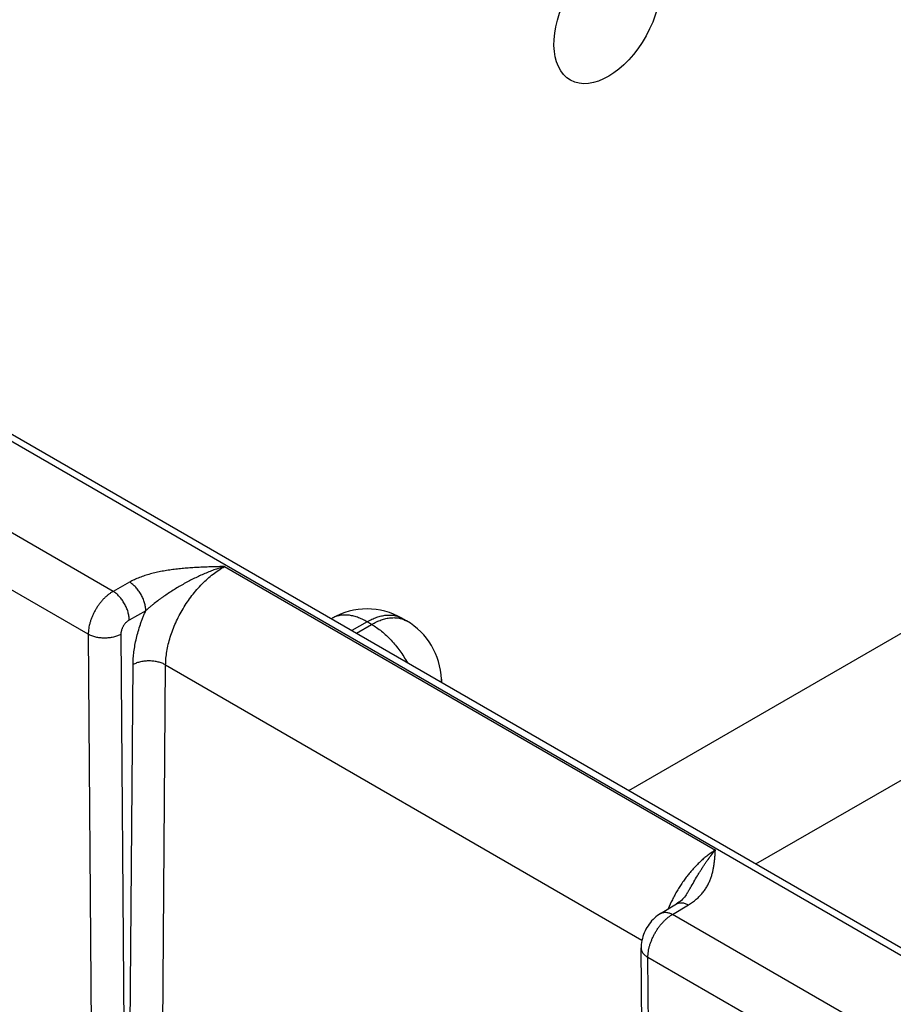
# Model space of a CAD drawing. Header units: inches. Extents: x 0 to 34, y 0 to 22.
# Tile 45 of 78: x 22.786 to 23.537, y 16.608 to 17.455. Entities that reach past the tile are written whole.
import ezdxf

# ---------------------------------------------------------------- set-up
doc = ezdxf.new("R2010")
doc.units = ezdxf.units.IN
doc.header["$LTSCALE"] = 1.87
doc.header["$MEASUREMENT"] = 0
doc.layers.get('0').update_dxf_attribs({"linetype": 'CONTINUOUS'})

msp = doc.modelspace()

# ---------------------------------------------------------------- linework, layer by layer
at = {"color": 7, "linetype": 'CONTINUOUS'}
for p, q in [((22.19974, 17.42631), (24.79498, 15.92786)), ((22.20925, 17.42726), (24.80448, 15.9288)), ((23.30984, 16.79179), (24.35034, 17.39255)), ((23.41918, 16.72866), (24.40548, 17.29814)), ((22.86607, 16.96315), (22.68973, 17.06497)), ((22.84473, 16.92627), (22.66865, 17.02794)), ((22.96191, 16.98448), (23.38429, 16.74061)), ((22.88028, 16.97108), (22.86607, 16.96315)), ((22.89418, 16.94644), (22.87996, 16.93852)), ((23.0546, 16.94), (23.05387, 16.93958)), ((23.11854, 16.93773), (23.1146, 16.94)), ((23.0846, 16.93703), (23.07145, 16.92943)), ((23.07538, 16.92716), (23.08854, 16.93476)), ((23.08854, 16.93476), (23.0846, 16.93703)), ((22.84473, 16.92627), (22.84835, 16.45853)), ((22.87277, 16.92627), (22.87638, 16.45854)), ((22.8799, 16.46057), (22.88327, 16.90018)), ((22.90794, 16.46028), (22.9113, 16.89989)), ((22.9113, 16.89989), (23.32113, 16.66327)), ((23.14851, 16.88758), (23.14859, 16.88489)), ((23.33708, 16.68611), (23.35081, 16.69432)), ((23.34734, 16.68527), (23.36107, 16.69348)), ((23.52368, 16.58346), (23.34734, 16.68527)), ((23.32389, 16.18874), (23.3204, 16.6564)), ((23.32974, 16.18058), (23.32626, 16.64824)), ((23.50234, 16.54657), (23.32626, 16.64824))]:
    msp.add_line(p, q, dxfattribs=at)
for points in [[(23.35957, 16.70271), (23.35924, 16.70218), (23.35854, 16.70116), (23.35777, 16.70016), (23.35692, 16.69919), (23.35601, 16.69826), (23.35504, 16.69736), (23.35401, 16.69651), (23.35294, 16.69571), (23.35183, 16.69495), (23.35081, 16.69432)], [(23.33708, 16.68611), (23.33587, 16.68534), (23.3345, 16.68438), (23.33316, 16.68332), (23.33188, 16.68219), (23.33064, 16.68098), (23.32946, 16.67971), (23.32835, 16.67838), (23.3273, 16.67701), (23.32632, 16.67559), (23.32542, 16.67414), (23.32457, 16.67264), (23.3238, 16.67111), (23.3231, 16.66953), (23.32247, 16.66793), (23.32191, 16.66628), (23.32144, 16.66461), (23.32105, 16.66293), (23.32075, 16.66123), (23.32054, 16.65953), (23.32042, 16.65784), (23.3204, 16.6564)]]:
    msp.add_lwpolyline(points, dxfattribs=at)
for centre, radius, start, end in [((23.0846, 16.88804), 0.06, 59.99835, 120.0016), ((23.08854, 16.88577), 0.06, 1.73192, 59.9984), ((23.12843, 16.88698), 0.02009, 354.34594, 1.7241)]:
    msp.add_arc(centre, radius, start, end, dxfattribs=at)
msp.add_ellipse((23.29135, 17.45956), major_axis=(0.03162, 0.05675), ratio=0.587319, dxfattribs=at)
for points, knots in [([(22.96191, 16.98448), (22.9601, 16.98445), (22.95648, 16.98437), (22.95106, 16.98423), (22.94564, 16.98406), (22.94022, 16.98383), (22.93482, 16.98354), (22.92943, 16.98316), (22.92407, 16.98268), (22.91962, 16.98218), (22.91609, 16.98171), (22.91346, 16.98132), (22.91085, 16.98089), (22.90826, 16.98042), (22.90569, 16.97991), (22.90232, 16.97918), (22.89819, 16.97815), (22.89338, 16.97671), (22.8895, 16.97533), (22.88652, 16.97412), (22.88437, 16.97317), (22.88229, 16.97216), (22.88094, 16.97145), (22.88028, 16.97108)], [0, 0, 0, 0, 0.065012, 0.130014, 0.194993, 0.259926, 0.32478, 0.389504, 0.454027, 0.518257, 0.550226, 0.582073, 0.613778, 0.645318, 0.67667, 0.707808, 0.769315, 0.829584, 0.888328, 0.917035, 0.945243, 0.972911, 1, 1, 1, 1]), ([(22.96191, 16.98448), (22.95886, 16.98362), (22.95432, 16.98214), (22.94835, 16.97987), (22.94386, 16.97801), (22.93941, 16.976), (22.93499, 16.97386), (22.93061, 16.97158), (22.92627, 16.9692), (22.92197, 16.9667), (22.91773, 16.96411), (22.91355, 16.96142), (22.91012, 16.9591), (22.90742, 16.95719), (22.90475, 16.95526), (22.90214, 16.95328), (22.89959, 16.95123), (22.89773, 16.94967), (22.89592, 16.94808), (22.89475, 16.94699), (22.89418, 16.94644)], [0, 0, 0, 0, 0.121355, 0.182864, 0.244854, 0.307266, 0.370038, 0.433101, 0.496388, 0.55983, 0.623357, 0.686893, 0.750351, 0.782016, 0.813612, 0.876499, 0.907729, 0.938758, 0.969537, 1, 1, 1, 1]), ([(22.9113, 16.89989), (22.91132, 16.9018), (22.91152, 16.90571), (22.91229, 16.91164), (22.91353, 16.91772), (22.91523, 16.92388), (22.91737, 16.93008), (22.91994, 16.93626), (22.9229, 16.94234), (22.92623, 16.94829), (22.92989, 16.95404), (22.93386, 16.95953), (22.9381, 16.96472), (22.94256, 16.96956), (22.9472, 16.974), (22.95199, 16.97799), (22.95687, 16.98151), (22.96023, 16.98356), (22.96191, 16.98448)], [0, 0, 0, 0, 0.055899, 0.114223, 0.174747, 0.237188, 0.301221, 0.366485, 0.432594, 0.499145, 0.565724, 0.631921, 0.697331, 0.761564, 0.824255, 0.885075, 0.943735, 1, 1, 1, 1]), ([(22.89418, 16.94644), (22.89418, 16.94699), (22.89413, 16.94811), (22.89393, 16.94981), (22.89359, 16.95156), (22.89313, 16.95334), (22.89255, 16.95514), (22.89185, 16.95693), (22.89104, 16.9587), (22.89012, 16.96043), (22.88912, 16.96211), (22.88802, 16.96372), (22.88686, 16.96524), (22.88563, 16.96666), (22.88435, 16.96797), (22.88303, 16.96915), (22.88168, 16.97019), (22.88075, 16.9708), (22.88028, 16.97108)], [0, 0, 0, 0, 0.055931, 0.1144, 0.175155, 0.237889, 0.302248, 0.367844, 0.434267, 0.501087, 0.56787, 0.634179, 0.69959, 0.763693, 0.826107, 0.886487, 0.944531, 1, 1, 1, 1]), ([(22.86607, 16.96315), (22.86571, 16.96295), (22.865, 16.96252), (22.86359, 16.96159), (22.86184, 16.96029), (22.8598, 16.95853), (22.85782, 16.95659), (22.85593, 16.95446), (22.85413, 16.95219), (22.85244, 16.94978), (22.85089, 16.94727), (22.84949, 16.94467), (22.84824, 16.94202), (22.84717, 16.93933), (22.84628, 16.93664), (22.84559, 16.93396), (22.84509, 16.93133), (22.84484, 16.92918), (22.84474, 16.9275), (22.84473, 16.92668), (22.84473, 16.92627)], [0, 0, 0, 0, 0.027687, 0.056023, 0.114526, 0.175278, 0.23798, 0.302288, 0.367821, 0.434173, 0.500922, 0.56764, 0.633896, 0.69927, 0.76336, 0.825791, 0.886224, 0.944367, 0.972511, 1, 1, 1, 1]), ([(22.87996, 16.93852), (22.87996, 16.93906), (22.87992, 16.94018), (22.87971, 16.94189), (22.87938, 16.94364), (22.87892, 16.94542), (22.87834, 16.94721), (22.87764, 16.949), (22.87682, 16.95077), (22.87591, 16.95251), (22.8749, 16.95418), (22.87381, 16.95579), (22.87264, 16.95731), (22.87141, 16.95873), (22.87013, 16.96004), (22.86881, 16.96122), (22.86747, 16.96226), (22.86654, 16.96287), (22.86607, 16.96315)], [0, 0, 0, 0, 0.055931, 0.1144, 0.175156, 0.237889, 0.302248, 0.367845, 0.434267, 0.501087, 0.56787, 0.634179, 0.69959, 0.763693, 0.826108, 0.886487, 0.944531, 1, 1, 1, 1]), ([(22.87996, 16.93852), (22.87972, 16.93838), (22.87924, 16.93808), (22.87829, 16.93739), (22.87739, 16.93657), (22.87654, 16.93564), (22.87594, 16.93489), (22.87537, 16.93409), (22.87485, 16.93326), (22.87437, 16.93239), (22.87395, 16.93151), (22.87359, 16.93062), (22.87329, 16.92972), (22.87306, 16.92883), (22.87291, 16.9281), (22.87284, 16.92752), (22.8728, 16.92709), (22.87277, 16.92668), (22.87277, 16.92641), (22.87277, 16.92627)], [0, 0, 0, 0, 0.056258, 0.114959, 0.238601, 0.302972, 0.368527, 0.43487, 0.501581, 0.568235, 0.634406, 0.699684, 0.763676, 0.826005, 0.886345, 0.915683, 0.944419, 0.972534, 1, 1, 1, 1]), ([(22.88327, 16.90018), (22.88328, 16.90199), (22.88343, 16.90568), (22.88398, 16.91128), (22.88488, 16.91701), (22.8861, 16.92283), (22.88765, 16.92872), (22.88919, 16.93364), (22.89058, 16.93758), (22.8917, 16.94054), (22.8929, 16.9435), (22.89374, 16.94546), (22.89418, 16.94644)], [0, 0, 0, 0, 0.113799, 0.231376, 0.3525, 0.476886, 0.604208, 0.7341, 0.799891, 0.866174, 0.932896, 1, 1, 1, 1]), ([(23.0846, 16.93703), (23.08325, 16.93781), (23.08119, 16.93889), (23.0784, 16.9401), (23.0757, 16.94112), (23.07301, 16.94191), (23.07033, 16.94243), (23.06838, 16.94269), (23.06648, 16.94282), (23.06461, 16.94281), (23.0628, 16.94268), (23.06103, 16.94241), (23.05933, 16.94201), (23.05768, 16.94147), (23.0561, 16.94081), (23.05509, 16.94028), (23.0546, 16.94)], [0, 0, 0, 0, 0.148542, 0.219948, 0.28942, 0.422584, 0.486421, 0.548509, 0.608954, 0.667885, 0.725458, 0.781853, 0.837273, 0.891942, 0.9461, 1, 1, 1, 1]), ([(23.0846, 16.93703), (23.08595, 16.93781), (23.08801, 16.93889), (23.0908, 16.9401), (23.0935, 16.94112), (23.0962, 16.94191), (23.09887, 16.94243), (23.10082, 16.94269), (23.10273, 16.94282), (23.10459, 16.94281), (23.1064, 16.94268), (23.10817, 16.94241), (23.10987, 16.94201), (23.11152, 16.94147), (23.1131, 16.94081), (23.11411, 16.94028), (23.1146, 16.94)], [0, 0, 0, 0, 0.148542, 0.219948, 0.28942, 0.422584, 0.486421, 0.548509, 0.608954, 0.667885, 0.725458, 0.781853, 0.837273, 0.891942, 0.9461, 1, 1, 1, 1]), ([(23.08854, 16.93476), (23.08989, 16.93554), (23.09195, 16.93661), (23.09474, 16.93783), (23.09744, 16.93885), (23.10013, 16.93964), (23.10281, 16.94016), (23.10476, 16.94042), (23.10666, 16.94055), (23.10853, 16.94054), (23.11034, 16.9404), (23.1121, 16.94013), (23.11381, 16.93973), (23.11546, 16.9392), (23.11704, 16.93854), (23.11805, 16.93801), (23.11854, 16.93773)], [0, 0, 0, 0, 0.148542, 0.219948, 0.28942, 0.422584, 0.486421, 0.548509, 0.608954, 0.667885, 0.725458, 0.781853, 0.837273, 0.891942, 0.9461, 1, 1, 1, 1]), ([(23.08854, 16.93476), (23.09, 16.93391), (23.09293, 16.93204), (23.09716, 16.92884), (23.1013, 16.9252), (23.10532, 16.92116), (23.10916, 16.91676), (23.1128, 16.91205), (23.11619, 16.90707), (23.11826, 16.90361), (23.11925, 16.90184)], [0, 0, 0, 0, 0.111529, 0.228192, 0.349474, 0.474739, 0.603255, 0.734216, 0.866762, 1, 1, 1, 1]), ([(22.87277, 16.92627), (22.87229, 16.926), (22.8713, 16.92549), (22.86972, 16.92482), (22.86804, 16.92425), (22.86628, 16.92378), (22.86444, 16.9234), (22.86256, 16.92313), (22.86064, 16.92297), (22.8587, 16.92291), (22.85677, 16.92297), (22.85485, 16.92313), (22.85298, 16.9234), (22.85115, 16.92377), (22.8494, 16.92425), (22.84774, 16.92482), (22.84618, 16.92549), (22.8452, 16.926), (22.84473, 16.92627)], [0, 0, 0, 0, 0.056387, 0.115175, 0.17612, 0.238927, 0.30326, 0.36875, 0.435005, 0.501617, 0.568173, 0.634259, 0.699472, 0.763426, 0.825759, 0.886144, 0.9443, 1, 1, 1, 1]), ([(22.9113, 16.89989), (22.91083, 16.90016), (22.90985, 16.90068), (22.9083, 16.90135), (22.90663, 16.90193), (22.90488, 16.90241), (22.90306, 16.9028), (22.90119, 16.90308), (22.89927, 16.90326), (22.89734, 16.90334), (22.8954, 16.9033), (22.89348, 16.90316), (22.89159, 16.90291), (22.88976, 16.90256), (22.888, 16.90211), (22.88632, 16.90157), (22.88474, 16.90093), (22.88374, 16.90044), (22.88327, 16.90018)], [0, 0, 0, 0, 0.055795, 0.11408, 0.174617, 0.237111, 0.301226, 0.366589, 0.432804, 0.49946, 0.566134, 0.632405, 0.697861, 0.762102, 0.824755, 0.885479, 0.943975, 1, 1, 1, 1]), ([(23.38429, 16.74061), (23.38327, 16.73999), (23.38124, 16.73869), (23.37824, 16.73655), (23.37527, 16.7342), (23.37234, 16.73166), (23.36945, 16.72893), (23.36662, 16.72603), (23.36386, 16.72296), (23.36117, 16.71974), (23.35858, 16.71638), (23.35608, 16.7129), (23.35369, 16.7093), (23.35142, 16.7056), (23.34928, 16.70182), (23.34661, 16.69669), (23.34481, 16.69274), (23.34371, 16.69008)], [0, 0, 0, 0, 0.054242, 0.110156, 0.167661, 0.226657, 0.287033, 0.348662, 0.411405, 0.475117, 0.539641, 0.604817, 0.670478, 0.736452, 0.802568, 0.86865, 1, 1, 1, 1]), ([(23.35957, 16.70271), (23.36011, 16.7036), (23.36117, 16.70537), (23.36324, 16.70892), (23.36577, 16.71329), (23.3683, 16.7176), (23.37034, 16.72096), (23.37186, 16.72341), (23.37339, 16.72581), (23.37492, 16.72814), (23.37647, 16.73041), (23.37851, 16.7333), (23.38108, 16.73673), (23.38322, 16.73935), (23.38429, 16.74061)], [0, 0, 0, 0, 0.068782, 0.13702, 0.271646, 0.403414, 0.468048, 0.531756, 0.59447, 0.656116, 0.716623, 0.775924, 0.890688, 1, 1, 1, 1]), ([(23.36107, 16.69348), (23.36169, 16.69385), (23.36291, 16.69461), (23.36521, 16.69619), (23.36787, 16.69827), (23.37073, 16.70094), (23.37324, 16.70373), (23.37541, 16.70662), (23.37726, 16.70958), (23.37882, 16.71259), (23.38011, 16.71565), (23.38115, 16.71873), (23.38199, 16.72184), (23.38265, 16.72495), (23.38316, 16.72808), (23.38355, 16.73121), (23.38379, 16.73382), (23.38396, 16.73591), (23.38412, 16.738), (23.38422, 16.73956), (23.38429, 16.74061)], [0, 0, 0, 0, 0.039358, 0.077779, 0.151911, 0.222696, 0.290486, 0.35569, 0.418732, 0.480025, 0.539956, 0.598864, 0.657035, 0.714696, 0.772024, 0.829146, 0.886148, 0.914623, 0.943088, 1, 1, 1, 1]), ([(23.35081, 16.69432), (23.35098, 16.69442), (23.35132, 16.6946), (23.35186, 16.69484), (23.35242, 16.69503), (23.3532, 16.69523), (23.35424, 16.69536), (23.35553, 16.69534), (23.35688, 16.69514), (23.35827, 16.69476), (23.35968, 16.6942), (23.36061, 16.69374), (23.36107, 16.69348)], [0, 0, 0, 0, 0.054126, 0.108504, 0.16338, 0.218989, 0.333176, 0.452651, 0.578528, 0.71153, 0.85201, 1, 1, 1, 1]), ([(23.32626, 16.64824), (23.32625, 16.64907), (23.32631, 16.65075), (23.3266, 16.65331), (23.3271, 16.65594), (23.32779, 16.65862), (23.32867, 16.66132), (23.32972, 16.66402), (23.33095, 16.66668), (23.33234, 16.66928), (23.33388, 16.67181), (23.33554, 16.67423), (23.33732, 16.67651), (23.33919, 16.67865), (23.34115, 16.68061), (23.34316, 16.68238), (23.34489, 16.6837), (23.34629, 16.68463), (23.34699, 16.68506), (23.34734, 16.68527)], [0, 0, 0, 0, 0.05568, 0.113908, 0.174443, 0.236983, 0.301183, 0.366661, 0.433007, 0.499794, 0.566589, 0.632955, 0.698467, 0.762714, 0.825313, 0.885917, 0.944223, 0.972442, 1, 1, 1, 1]), ([(23.33708, 16.68611), (23.33725, 16.68621), (23.33759, 16.68639), (23.33813, 16.68663), (23.33869, 16.68682), (23.33948, 16.68702), (23.34051, 16.68715), (23.34181, 16.68713), (23.34315, 16.68693), (23.34454, 16.68655), (23.34595, 16.686), (23.34688, 16.68553), (23.34735, 16.68527)], [0, 0, 0, 0, 0.054125, 0.108503, 0.163379, 0.218988, 0.333176, 0.452652, 0.57853, 0.711532, 0.852012, 1, 1, 1, 1]), ([(23.3204, 16.6564), (23.3204, 16.65621), (23.32042, 16.65583), (23.32049, 16.65526), (23.32062, 16.6547), (23.32085, 16.65395), (23.32126, 16.65301), (23.32193, 16.65194), (23.32277, 16.65092), (23.32378, 16.64995), (23.32495, 16.64905), (23.32581, 16.6485), (23.32626, 16.64824)], [0, 0, 0, 0, 0.054155, 0.10856, 0.163459, 0.219086, 0.333291, 0.452755, 0.578598, 0.711557, 0.852005, 1, 1, 1, 1])]:
    msp.add_open_spline(points, degree=3, knots=knots, dxfattribs=at)

doc.saveas('drawing.dxf')
